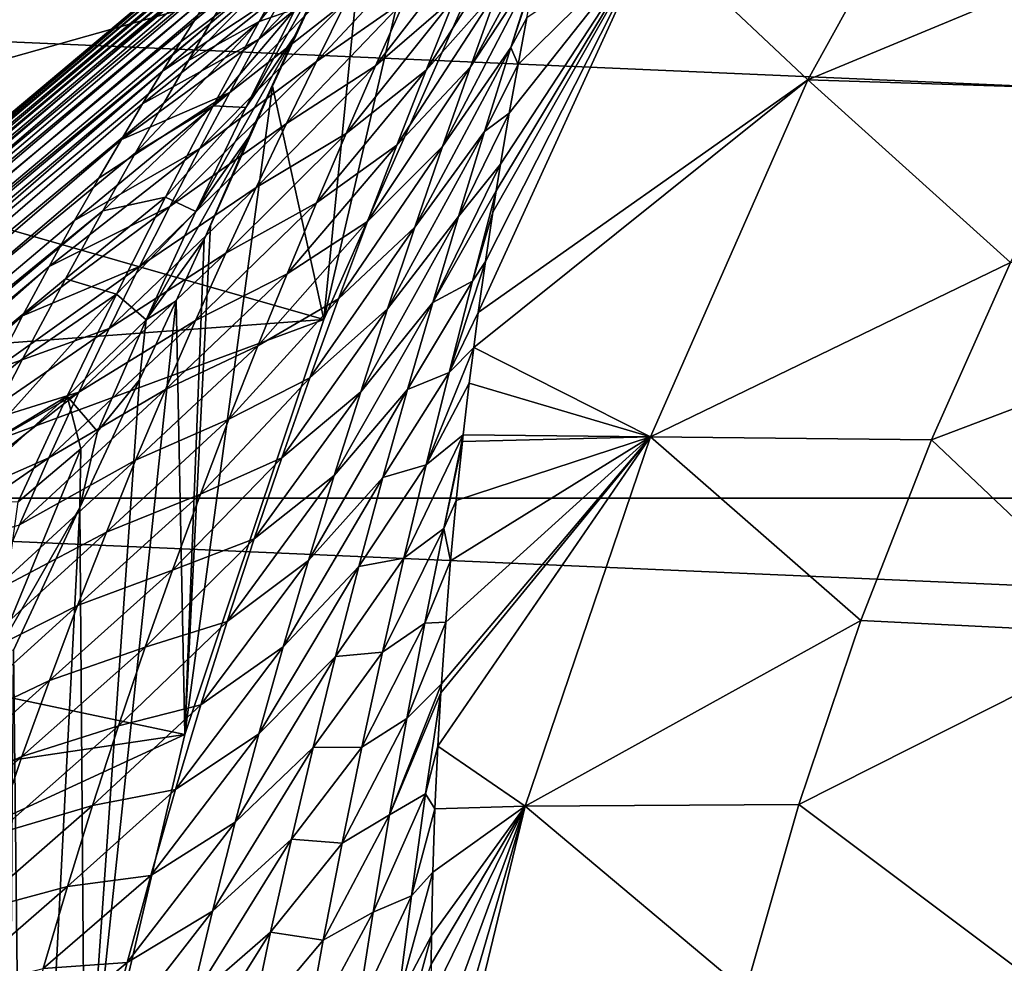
# Model space of a CAD drawing. Header units: metres. Extents: x -82 to 82, y -464 to 32.
# Tile 206 of 256: x -25.91 to -20.51, y 5.86 to 11.04. Entities that reach past the tile are written whole.
import ezdxf

# ---------------------------------------------------------------- set-up
doc = ezdxf.new("R2010")
doc.units = ezdxf.units.M
doc.layers.add('solid_K244121000C07', color=7, linetype='CONTINUOUS')

msp = doc.modelspace()

# ---------------------------------------------------------------- linework, layer by layer
at = {"layer": 'solid_K244121000C07'}
for points in [[(-24.244265, 9.392316, 15), (-24.004602, 11.798631, 15), (-23.43108, 12.900071, 15)], [(-23.274227, 11.589232, 15), (-24.244265, 9.392316, 15), (-23.43108, 12.900071, 15)], [(-22.445637, 11.513765, 38.608505), (-21.587795, 10.706354, 46.427788), (-20.552528, 12.579845, 46.427788)], [(-20.552528, 12.579845, 46.427788), (-21.587795, 10.706354, 46.427788), (-19.475147, 11.584567, 54.188477)], [(-24.401627, 11.833249, 22.681793), (-24.398397, 11.827691, 22.216713), (-45.731098, -6.064118, 42.259075)], [(-24.424421, 11.809448, 23.200401), (-24.401627, 11.833249, 22.681793), (-45.731098, -6.064118, 42.259075)], [(-24.398397, 11.827691, 22.216713), (-24.411844, 11.797237, 21.796106), (-45.731098, -6.064118, 42.259075)], [(-24.424421, 11.809448, 23.200401), (-45.731098, -6.064118, 42.259075), (-44.964668, -5.53183, 43.586212)], [(-24.411844, 11.797237, 21.796106), (-24.439791, 11.745022, 21.411329), (-45.731098, -6.064118, 42.259075)], [(-24.470381, 11.750655, 23.778845), (-24.424421, 11.809448, 23.200401), (-44.964668, -5.53183, 43.586212)], [(-24.244265, 9.392316, 15), (-24.526236, 10.672029, 15), (-24.004602, 11.798631, 15)], [(-24.37274, 11.012763, 15.368528), (-24.004602, 11.798631, 15), (-24.526236, 10.672029, 15)], [(-24.37274, 11.012763, 15.368528), (-24.224731, 11.327894, 15.735326), (-24.004602, 11.798631, 15)], [(-24.439791, 11.745022, 21.411329), (-24.480761, 11.672969, 21.054991), (-45.731098, -6.064118, 42.259075)], [(-24.542604, 11.651461, 24.4203), (-24.470381, 11.750655, 23.778845), (-44.964668, -5.53183, 43.586212)], [(-24.601923, 10.930303, 28.598083), (-23.964401, 11.454022, 28.785692), (-23.811577, 11.755825, 28.066288)], [(-24.601923, 10.930303, 28.598083), (-23.811577, 11.755825, 28.066288), (-24.447502, 11.207935, 27.892818)], [(-24.480761, 11.672969, 21.054991), (-46.38839, -6.726477, 40.931942), (-45.731098, -6.064118, 42.259075)], [(-24.480761, 11.672969, 21.054991), (-24.533873, 11.582016, 20.72121), (-46.38839, -6.726477, 40.931942)], [(-24.589369, 11.585103, 24.765791), (-24.542604, 11.651461, 24.4203), (-44.964668, -5.53183, 43.586212)], [(-23.132914, 11.630246, 32.622948), (-23.523436, 11.163021, 32.105549), (-23.684103, 10.759776, 32.794323)], [(-23.286301, 11.207662, 33.305901), (-23.132914, 11.630246, 32.622948), (-23.684103, 10.759776, 32.794323)], [(-24.533873, 11.582016, 20.72121), (-24.598778, 11.472189, 20.404963), (-46.38839, -6.726477, 40.931942)], [(-24.643379, 11.506939, 25.127989), (-24.589369, 11.585103, 24.765791), (-44.964668, -5.53183, 43.586212)], [(-23.274227, 11.589232, -285), (-27.139278, 11.588485, -285), (-27.631851, 10.359257, -285)], [(-24.244265, 9.392316, -285), (-23.274227, 11.589232, -285), (-27.631851, 10.359257, -285)], [(-24.600544, 11.026868, 18.239069), (-24.134544, 11.600389, 17.562981), (-24.400097, 11.097219, 17.054535)], [(-24.367973, 11.439178, 18.749563), (-24.134544, 11.600389, 17.562981), (-24.600544, 11.026868, 18.239069)], [(-24.244265, 9.392316, -285), (-24.244265, 9.392316, 15), (-23.274227, 11.589232, 15)], [(-24.244265, 9.392316, -285), (-23.274227, 11.589232, 15), (-23.274227, 11.589232, -285)], [(-21.587795, 10.706354, 46.427788), (-19.998003, 10.656613, 54.188477), (-19.475147, 11.584567, 54.188477)], [(-23.363756, 11.557831, 31.407337), (-23.800329, 11.146454, 30.82906), (-23.961107, 10.783682, 31.514975)], [(-23.523436, 11.163021, 32.105549), (-23.363756, 11.557831, 31.407337), (-23.961107, 10.783682, 31.514975)], [(-23.439878, 10.778033, 33.979252), (-23.073246, 11.33901, 34.354671), (-23.034754, 11.526759, 33.871826)], [(-23.439878, 10.778033, 33.979252), (-23.034754, 11.526759, 33.871826), (-23.286301, 11.207662, 33.305901)], [(-22.445637, 11.513765, 38.608505), (-23.397028, 9.430576, 38.611164), (-21.587795, 10.706354, 46.427788)], [(-23.357674, 9.709655, 38.047062), (-23.397028, 9.430576, 38.611164), (-22.445637, 11.513765, 38.608505)], [(-23.316828, 9.980502, 37.483288), (-23.357674, 9.709655, 38.047062), (-22.445637, 11.513765, 38.608505)], [(-23.298298, 10.098158, 37.232845), (-23.316828, 9.980502, 37.483288), (-22.445637, 11.513765, 38.608505)], [(-23.274536, 10.244736, 36.915989), (-23.298298, 10.098158, 37.232845), (-22.445637, 11.513765, 38.608505)], [(-23.22719, 10.523693, 36.297615), (-23.274536, 10.244736, 36.915989), (-22.445637, 11.513765, 38.608505)], [(-23.179033, 10.791804, 35.68314), (-23.22719, 10.523693, 36.297615), (-22.445637, 11.513765, 38.608505)], [(-23.130705, 11.047764, 35.075783), (-23.179033, 10.791804, 35.68314), (-22.445637, 11.513765, 38.608505)], [(-24.598778, 11.472189, 20.404963), (-24.675718, 11.342587, 20.1021), (-46.38839, -6.726477, 40.931942)], [(-24.643379, 11.506939, 25.127989), (-44.964668, -5.53183, 43.586212), (-44.097301, -5.135405, 44.899044)], [(-24.704929, 11.41628, 25.507605), (-24.643379, 11.506939, 25.127989), (-44.097301, -5.135405, 44.899044)], [(-24.300167, 11.468337, 27.181936), (-25.029724, 10.916414, 27.209503), (-25.130733, 10.754149, 27.683563)], [(-24.447502, 11.207935, 27.892818), (-24.300167, 11.468337, 27.181936), (-25.130733, 10.754149, 27.683563)], [(-24.300167, 11.468337, 27.181936), (-24.936701, 11.063038, 26.755774), (-25.029724, 10.916414, 27.209503)], [(-24.672924, 10.555513, 16.608465), (-24.152208, 11.475791, 16.124746), (-24.406197, 10.945349, 15.702283)], [(-24.672924, 10.555513, 16.608465), (-24.400097, 11.097219, 17.054535), (-24.152208, 11.475791, 16.124746)], [(-24.406197, 10.945349, 15.702283), (-24.152208, 11.475791, 16.124746), (-24.224731, 11.327894, 15.735326)], [(-24.285107, 10.808584, 30.199099), (-23.800329, 11.146454, 30.82906), (-23.641724, 11.499269, 30.134502)], [(-24.122782, 11.137725, 29.496294), (-24.285107, 10.808584, 30.199099), (-23.641724, 11.499269, 30.134502)], [(-24.774391, 11.312358, 25.90527), (-24.704929, 11.41628, 25.507605), (-44.097301, -5.135405, 44.899044)], [(-24.367973, 11.439178, 18.749563), (-24.987562, 10.814004, 19.242319), (-24.868834, 11.016469, 19.52351)], [(-24.367973, 11.439178, 18.749563), (-24.600544, 11.026868, 18.239069), (-24.987562, 10.814004, 19.242319)], [(-24.367973, 11.439178, 18.749563), (-24.868834, 11.016469, 19.52351), (-24.765379, 11.191519, 19.809256)], [(-24.761503, 10.637524, 29.298178), (-24.122782, 11.137725, 29.496294), (-23.964401, 11.454022, 28.785692)], [(-24.761503, 10.637524, 29.298178), (-23.964401, 11.454022, 28.785692), (-24.601923, 10.930303, 28.598083)], [(-24.675718, 11.342587, 20.1021), (-24.765379, 11.191519, 19.809256), (-46.38839, -6.726477, 40.931942)], [(-24.851494, 11.194948, 26.32085), (-24.774391, 11.312358, 25.90527), (-44.097301, -5.135405, 44.899044)], [(-24.406197, 10.945349, 15.702283), (-24.224731, 11.327894, 15.735326), (-24.37274, 11.012763, 15.368528)], [(-23.592888, 10.341775, 34.643948), (-23.073246, 11.33901, 34.354671), (-23.439878, 10.778033, 33.979252)], [(-23.218536, 10.883962, 35.019867), (-23.073246, 11.33901, 34.354671), (-23.592888, 10.341775, 34.643948)], [(-23.218536, 10.883962, 35.019867), (-23.082497, 11.293031, 34.47073), (-23.073246, 11.33901, 34.354671)], [(-23.218536, 10.883962, 35.019867), (-23.130705, 11.047764, 35.075783), (-23.082497, 11.293031, 34.47073)], [(-24.765379, 11.191519, 19.809256), (-24.868834, 11.016469, 19.52351), (-46.38839, -6.726477, 40.931942)], [(-24.936701, 11.063038, 26.755774), (-24.851494, 11.194948, 26.32085), (-44.097301, -5.135405, 44.899044)], [(-24.447502, 11.207935, 27.892818), (-25.130733, 10.754149, 27.683563), (-25.239656, 10.575671, 28.178085)], [(-24.601923, 10.930303, 28.598083), (-24.447502, 11.207935, 27.892818), (-25.239656, 10.575671, 28.178085)], [(-23.286301, 11.207662, 33.305901), (-23.684103, 10.759776, 32.794323), (-23.844934, 10.348649, 33.47459)], [(-23.439878, 10.778033, 33.979252), (-23.286301, 11.207662, 33.305901), (-23.844934, 10.348649, 33.47459)], [(-24.924673, 10.331199, 29.993519), (-24.285107, 10.808584, 30.199099), (-24.122782, 11.137725, 29.496294)], [(-24.924673, 10.331199, 29.993519), (-24.122782, 11.137725, 29.496294), (-24.761503, 10.637524, 29.298178)], [(-24.449997, 10.467911, 30.894951), (-23.961107, 10.783682, 31.514975), (-23.800329, 11.146454, 30.82906)], [(-24.285107, 10.808584, 30.199099), (-24.449997, 10.467911, 30.894951), (-23.800329, 11.146454, 30.82906)], [(-23.523436, 11.163021, 32.105549), (-23.961107, 10.783682, 31.514975), (-24.122984, 10.411822, 32.193199)], [(-23.684103, 10.759776, 32.794323), (-23.523436, 11.163021, 32.105549), (-24.122984, 10.411822, 32.193199)], [(-31.392572, 8.411682, -289), (-30.539982, 11.115729, -289), (31.392572, 8.411682, -289)], [(-30.539982, 11.115729, -289), (30.539982, 11.115729, -289), (31.392572, 8.411682, -289)], [(-24.851782, 10.565428, 17.78537), (-24.400097, 11.097219, 17.054535), (-24.672924, 10.555513, 16.608465)], [(-24.600544, 11.026868, 18.239069), (-24.400097, 11.097219, 17.054535), (-24.851782, 10.565428, 17.78537)], [(-25.029724, 10.916414, 27.209503), (-24.936701, 11.063038, 26.755774), (-44.097301, -5.135405, 44.899044)], [(-24.600544, 11.026868, 18.239069), (-25.279043, 10.307326, 18.684975), (-25.123449, 10.579638, 18.963469)], [(-24.600544, 11.026868, 18.239069), (-24.851782, 10.565428, 17.78537), (-25.279043, 10.307326, 18.684975)], [(-24.600544, 11.026868, 18.239069), (-25.123449, 10.579638, 18.963469), (-24.987562, 10.814004, 19.242319)], [(-23.218536, 10.883962, 35.019867), (-23.179033, 10.791804, 35.68314), (-23.130705, 11.047764, 35.075783)], [(-24.868834, 11.016469, 19.52351), (-46.929409, -7.511825, 39.619106), (-46.38839, -6.726477, 40.931942)], [(-24.868834, 11.016469, 19.52351), (-24.987562, 10.814004, 19.242319), (-46.929409, -7.511825, 39.619106)], [(-24.406197, 10.945349, 15.702283), (-24.37274, 11.012763, 15.368528), (-24.526236, 10.672029, 15)], [(-25.130733, 10.754149, 27.683563), (-25.029724, 10.916414, 27.209503), (-44.097301, -5.135405, 44.899044)], [(-24.601923, 10.930303, 28.598083), (-25.239656, 10.575671, 28.178085), (-25.356323, 10.38034, 28.693632)], [(-24.761503, 10.637524, 29.298178), (-24.601923, 10.930303, 28.598083), (-25.356323, 10.38034, 28.693632)], [(-24.947504, 9.984097, 16.217855), (-24.406197, 10.945349, 15.702283), (-24.657196, 10.394608, 15.328909)], [(-24.947504, 9.984097, 16.217855), (-24.672924, 10.555513, 16.608465), (-24.406197, 10.945349, 15.702283)], [(-24.657196, 10.394608, 15.328909), (-24.406197, 10.945349, 15.702283), (-24.526236, 10.672029, 15)], [(-23.218536, 10.883962, 35.019867), (-23.592888, 10.341775, 34.643948), (-23.744724, 9.899149, 35.300674)], [(-23.362991, 10.423098, 35.674923), (-23.218536, 10.883962, 35.019867), (-23.744724, 9.899149, 35.300674)], [(-23.362991, 10.423098, 35.674923), (-23.179033, 10.791804, 35.68314), (-23.218536, 10.883962, 35.019867)], [(-24.987562, 10.814004, 19.242319), (-25.123449, 10.579638, 18.963469), (-46.929409, -7.511825, 39.619106)], [(-25.09008, 10.012618, 30.684469), (-24.449997, 10.467911, 30.894951), (-24.285107, 10.808584, 30.199099)], [(-25.09008, 10.012618, 30.684469), (-24.285107, 10.808584, 30.199099), (-24.924673, 10.331199, 29.993519)], [(-24.616318, 10.116693, 31.584538), (-24.122984, 10.411822, 32.193199), (-23.961107, 10.783682, 31.514975)], [(-24.449997, 10.467911, 30.894951), (-24.616318, 10.116693, 31.584538), (-23.961107, 10.783682, 31.514975)], [(-23.684103, 10.759776, 32.794323), (-24.122984, 10.411822, 32.193199), (-24.285114, 10.031494, 32.864468)], [(-23.844934, 10.348649, 33.47459), (-23.684103, 10.759776, 32.794323), (-24.285114, 10.031494, 32.864468)], [(-23.439878, 10.778033, 33.979252), (-23.844934, 10.348649, 33.47459), (-24.005119, 9.930119, 34.147179)], [(-23.592888, 10.341775, 34.643948), (-23.439878, 10.778033, 33.979252), (-24.005119, 9.930119, 34.147179)], [(-23.362991, 10.423098, 35.674923), (-23.22719, 10.523693, 36.297615), (-23.179033, 10.791804, 35.68314)], [(-25.130733, 10.754149, 27.683563), (-44.097301, -5.135405, 44.899044), (-43.139011, -4.879348, 46.182499)], [(-25.239656, 10.575671, 28.178085), (-25.130733, 10.754149, 27.683563), (-43.139011, -4.879348, 46.182499)], [(-23.422598, 9.237515, 38.992298), (-22.452723, 8.748384, 46.427788), (-21.587795, 10.706354, 46.427788)], [(-23.397028, 9.430576, 38.611164), (-23.422598, 9.237515, 38.992298), (-21.587795, 10.706354, 46.427788)], [(-21.587795, 10.706354, 46.427788), (-22.452723, 8.748384, 46.427788), (-20.476675, 9.705116, 54.188477)], [(-21.587795, 10.706354, 46.427788), (-20.476675, 9.705116, 54.188477), (-19.998003, 10.656613, 54.188477)], [(-25.007458, 7.115266, 15), (-24.866961, 9.907274, 15), (-24.526236, 10.672029, 15)], [(-24.244265, 9.392316, 15), (-25.007458, 7.115266, 15), (-24.526236, 10.672029, 15)], [(-24.657196, 10.394608, 15.328909), (-24.526236, 10.672029, 15), (-24.866961, 9.907274, 15)], [(-24.761503, 10.637524, 29.298178), (-25.480747, 10.167013, 29.23197), (-25.612631, 9.935311, 29.792303)], [(-24.924673, 10.331199, 29.993519), (-24.761503, 10.637524, 29.298178), (-25.612631, 9.935311, 29.792303)], [(-24.761503, 10.637524, 29.298178), (-25.356323, 10.38034, 28.693632), (-25.480747, 10.167013, 29.23197)], [(-25.123449, 10.579638, 18.963469), (-25.279043, 10.307326, 18.684975), (-46.929409, -7.511825, 39.619106)], [(-25.356323, 10.38034, 28.693632), (-25.239656, 10.575671, 28.178085), (-43.139011, -4.879348, 46.182499)], [(-24.851782, 10.565428, 17.78537), (-25.457561, 9.989218, 18.405266), (-25.279043, 10.307326, 18.684975)], [(-24.851782, 10.565428, 17.78537), (-25.114746, 10.064173, 17.384203), (-25.457561, 9.989218, 18.405266)], [(-24.851782, 10.565428, 17.78537), (-24.672924, 10.555513, 16.608465), (-25.114746, 10.064173, 17.384203)], [(-25.114746, 10.064173, 17.384203), (-24.672924, 10.555513, 16.608465), (-24.947504, 9.984097, 16.217855)], [(-23.505899, 9.95658, 36.321686), (-23.274536, 10.244736, 36.915989), (-23.22719, 10.523693, 36.297615)], [(-23.505899, 9.95658, 36.321686), (-23.22719, 10.523693, 36.297615), (-23.362991, 10.423098, 35.674923)], [(-25.256613, 9.682769, 31.371326), (-24.616318, 10.116693, 31.584538), (-24.449997, 10.467911, 30.894951)], [(-25.256613, 9.682769, 31.371326), (-24.449997, 10.467911, 30.894951), (-25.09008, 10.012618, 30.684469)], [(-25.480747, 10.167013, 29.23197), (-25.356323, 10.38034, 28.693632), (-43.139011, -4.879348, 46.182499)], [(-25.219826, 9.389519, 15.87566), (-24.657196, 10.394608, 15.328909), (-24.902058, 9.830173, 15)], [(-25.219826, 9.389519, 15.87566), (-24.947504, 9.984097, 16.217855), (-24.657196, 10.394608, 15.328909)], [(-24.657196, 10.394608, 15.328909), (-24.866961, 9.907274, 15), (-24.902058, 9.830173, 15)], [(-24.783049, 9.755747, 32.268433), (-24.285114, 10.031494, 32.864468), (-24.122984, 10.411822, 32.193199)], [(-24.616318, 10.116693, 31.584538), (-24.783049, 9.755747, 32.268433), (-24.122984, 10.411822, 32.193199)], [(-23.362991, 10.423098, 35.674923), (-23.744724, 9.899149, 35.300674), (-23.894785, 9.450382, 35.950047)], [(-23.505899, 9.95658, 36.321686), (-23.362991, 10.423098, 35.674923), (-23.894785, 9.450382, 35.950047)], [(-24.244265, 9.392316, -285), (-27.631851, 10.359257, -285), (-28.068787, 9.109143, -285)], [(-24.924673, 10.331199, 29.993519), (-25.612631, 9.935311, 29.792303), (-25.751869, 9.683619, 30.37759)], [(-25.09008, 10.012618, 30.684469), (-24.924673, 10.331199, 29.993519), (-25.751869, 9.683619, 30.37759)], [(-23.844934, 10.348649, 33.47459), (-24.285114, 10.031494, 32.864468), (-24.44672, 9.643201, 33.529388)], [(-24.005119, 9.930119, 34.147179), (-23.844934, 10.348649, 33.47459), (-24.44672, 9.643201, 33.529388)], [(-23.592888, 10.341775, 34.643948), (-24.005119, 9.930119, 34.147179), (-24.164009, 9.504498, 34.812691)], [(-23.744724, 9.899149, 35.300674), (-23.592888, 10.341775, 34.643948), (-24.164009, 9.504498, 34.812691)], [(-25.279043, 10.307326, 18.684975), (-25.457561, 9.989218, 18.405266), (-46.929409, -7.511825, 39.619106)], [(-23.646738, 9.484546, 36.960705), (-23.298298, 10.098158, 37.232845), (-23.274536, 10.244736, 36.915989)], [(-23.646738, 9.484546, 36.960705), (-23.274536, 10.244736, 36.915989), (-23.505899, 9.95658, 36.321686)], [(-25.612631, 9.935311, 29.792303), (-25.480747, 10.167013, 29.23197), (-43.139011, -4.879348, 46.182499)], [(-25.423267, 9.34248, 32.054337), (-24.783049, 9.755747, 32.268433), (-24.616318, 10.116693, 31.584538)], [(-25.423267, 9.34248, 32.054337), (-24.616318, 10.116693, 31.584538), (-25.256613, 9.682769, 31.371326)], [(-25.114746, 10.064173, 17.384203), (-25.662466, 9.615842, 18.123384), (-25.457561, 9.989218, 18.405266)], [(-25.114746, 10.064173, 17.384203), (-25.38378, 9.530829, 17.030106), (-25.662466, 9.615842, 18.123384)], [(-25.114746, 10.064173, 17.384203), (-24.947504, 9.984097, 16.217855), (-25.38378, 9.530829, 17.030106)], [(-23.429451, 9.601962, 37.867298), (-23.298298, 10.098158, 37.232845), (-23.646738, 9.484546, 36.960705)], [(-23.429451, 9.601962, 37.867298), (-23.316828, 9.980502, 37.483288), (-23.298298, 10.098158, 37.232845)], [(-25.09008, 10.012618, 30.684469), (-25.751869, 9.683619, 30.37759), (-25.898159, 9.411427, 30.986868)], [(-25.256613, 9.682769, 31.371326), (-25.09008, 10.012618, 30.684469), (-25.898159, 9.411427, 30.986868)], [(-24.949373, 9.385649, 32.947071), (-24.44672, 9.643201, 33.529388), (-24.285114, 10.031494, 32.864468)], [(-24.783049, 9.755747, 32.268433), (-24.949373, 9.385649, 32.947071), (-24.285114, 10.031494, 32.864468)], [(-25.457561, 9.989218, 18.405266), (-47.34798, -8.411093, 38.335655), (-46.929409, -7.511825, 39.619106)], [(-25.457561, 9.989218, 18.405266), (-25.662466, 9.615842, 18.123384), (-47.34798, -8.411093, 38.335655)], [(-25.38378, 9.530829, 17.030106), (-24.947504, 9.984097, 16.217855), (-25.219826, 9.389519, 15.87566)], [(-23.505899, 9.95658, 36.321686), (-23.894785, 9.450382, 35.950047), (-24.04254, 8.995624, 36.592522)], [(-23.646738, 9.484546, 36.960705), (-23.505899, 9.95658, 36.321686), (-24.04254, 8.995624, 36.592522)], [(-23.429451, 9.601962, 37.867298), (-23.357674, 9.709655, 38.047062), (-23.316828, 9.980502, 37.483288)], [(-25.751869, 9.683619, 30.37759), (-25.612631, 9.935311, 29.792303), (-43.139011, -4.879348, 46.182499)], [(-25.007458, 7.115266, 15), (-24.902058, 9.830173, 15), (-24.866961, 9.907274, 15)], [(-24.005119, 9.930119, 34.147179), (-24.44672, 9.643201, 33.529388), (-24.607105, 9.247339, 34.188461)], [(-24.164009, 9.504498, 34.812691), (-24.005119, 9.930119, 34.147179), (-24.607105, 9.247339, 34.188461)], [(-23.744724, 9.899149, 35.300674), (-24.164009, 9.504498, 34.812691), (-24.32099, 9.072042, 35.471626)], [(-23.894785, 9.450382, 35.950047), (-23.744724, 9.899149, 35.300674), (-24.32099, 9.072042, 35.471626)], [(-25.219826, 9.389519, 15.87566), (-24.902058, 9.830173, 15), (-25.055775, 9.494657, 15)], [(-25.007458, 7.115266, 15), (-25.055775, 9.494657, 15), (-24.902058, 9.830173, 15)], [(-25.589237, 8.992342, 32.733677), (-24.949373, 9.385649, 32.947071), (-24.783049, 9.755747, 32.268433)], [(-25.589237, 8.992342, 32.733677), (-24.783049, 9.755747, 32.268433), (-25.423267, 9.34248, 32.054337)], [(-25.751869, 9.683619, 30.37759), (-43.139011, -4.879348, 46.182499), (-42.099495, -4.766281, 47.423553)], [(-25.898159, 9.411427, 30.986868), (-25.751869, 9.683619, 30.37759), (-42.099495, -4.766281, 47.423553)], [(-25.256613, 9.682769, 31.371326), (-25.898159, 9.411427, 30.986868), (-26.051275, 9.116981, 31.622734)], [(-25.423267, 9.34248, 32.054337), (-25.256613, 9.682769, 31.371326), (-26.051275, 9.116981, 31.622734)], [(-23.557961, 9.100571, 38.493771), (-23.397028, 9.430576, 38.611164), (-23.357674, 9.709655, 38.047062)], [(-23.557961, 9.100571, 38.493771), (-23.357674, 9.709655, 38.047062), (-23.429451, 9.601962, 37.867298)], [(-22.452723, 8.748384, 46.427788), (-20.910107, 8.732178, 54.188477), (-20.476675, 9.705116, 54.188477)], [(-18.993124, 9.457452, 61.983105), (-20.476675, 9.705116, 54.188477), (-20.910107, 8.732178, 54.188477)], [(-25.114506, 9.006912, 33.620831), (-24.607105, 9.247339, 34.188461), (-24.44672, 9.643201, 33.529388)], [(-24.949373, 9.385649, 32.947071), (-25.114506, 9.006912, 33.620831), (-24.44672, 9.643201, 33.529388)], [(-25.662466, 9.615842, 18.123384), (-25.896393, 9.17759, 17.839987), (-47.34798, -8.411093, 38.335655)], [(-25.38378, 9.530829, 17.030106), (-25.896393, 9.17759, 17.839987), (-25.662466, 9.615842, 18.123384)], [(-23.429451, 9.601962, 37.867298), (-23.646738, 9.484546, 36.960705), (-23.785038, 9.007075, 37.592403)], [(-23.557961, 9.100571, 38.493771), (-23.429451, 9.601962, 37.867298), (-23.785038, 9.007075, 37.592403)], [(-25.38378, 9.530829, 17.030106), (-26.160807, 8.665146, 17.55724), (-25.896393, 9.17759, 17.839987)], [(-25.38378, 9.530829, 17.030106), (-25.654474, 8.971452, 16.717476), (-26.160807, 8.665146, 17.55724)], [(-25.38378, 9.530829, 17.030106), (-25.219826, 9.389519, 15.87566), (-25.654474, 8.971452, 16.717476)], [(-25.557297, 4.777509, 15), (-25.25638, 9.061664, 15), (-25.055775, 9.494657, 15)], [(-25.007458, 7.115266, 15), (-25.557297, 4.777509, 15), (-25.055775, 9.494657, 15)], [(-25.219826, 9.389519, 15.87566), (-25.055775, 9.494657, 15), (-25.25638, 9.061664, 15)], [(-24.164009, 9.504498, 34.812691), (-24.607105, 9.247339, 34.188461), (-24.765696, 8.844176, 34.842037)], [(-24.32099, 9.072042, 35.471626), (-24.164009, 9.504498, 34.812691), (-24.765696, 8.844176, 34.842037)], [(-23.646738, 9.484546, 36.960705), (-24.04254, 8.995624, 36.592522), (-24.187523, 8.534961, 37.228432)], [(-23.785038, 9.007075, 37.592403), (-23.646738, 9.484546, 36.960705), (-24.187523, 8.534961, 37.228432)], [(-19.784727, 7.664644, 61.983105), (-18.993124, 9.457452, 61.983105), (-20.910107, 8.732178, 54.188477)], [(-26.051275, 9.116981, 31.622734), (-25.898159, 9.411427, 30.986868), (-42.099495, -4.766281, 47.423553)], [(-23.894785, 9.450382, 35.950047), (-24.32099, 9.072042, 35.471626), (-24.475494, 8.632942, 36.124382)], [(-24.04254, 8.995624, 36.592522), (-23.894785, 9.450382, 35.950047), (-24.475494, 8.632942, 36.124382)], [(-23.557961, 9.100571, 38.493771), (-23.422598, 9.237515, 38.992298), (-23.397028, 9.430576, 38.611164)], [(-24.244265, 9.392316, -285), (-28.068787, 9.109143, -285), (-28.449318, 7.840255, -285)], [(-25.007458, 7.115266, -285), (-24.244265, 9.392316, -285), (-28.449318, 7.840255, -285)], [(-25.75375, 8.632889, 33.409492), (-25.114506, 9.006912, 33.620831), (-24.949373, 9.385649, 32.947071)], [(-25.75375, 8.632889, 33.409492), (-24.949373, 9.385649, 32.947071), (-25.589237, 8.992342, 32.733677)], [(-25.654474, 8.971452, 16.717476), (-25.219826, 9.389519, 15.87566), (-25.486982, 8.77658, 15.575481)], [(-25.486982, 8.77658, 15.575481), (-25.219826, 9.389519, 15.87566), (-25.25638, 9.061664, 15)], [(-25.007458, 7.115266, -285), (-25.007458, 7.115266, 15), (-24.244265, 9.392316, 15)], [(-25.007458, 7.115266, -285), (-24.244265, 9.392316, 15), (-24.244265, 9.392316, -285)], [(-25.423267, 9.34248, 32.054337), (-26.051275, 9.116981, 31.622734), (-26.210972, 8.798468, 32.287189)], [(-25.589237, 8.992342, 32.733677), (-25.423267, 9.34248, 32.054337), (-26.210972, 8.798468, 32.287189)], [(-25.277805, 8.619883, 34.289955), (-24.765696, 8.844176, 34.842037), (-24.607105, 9.247339, 34.188461)], [(-25.114506, 9.006912, 33.620831), (-25.277805, 8.619883, 34.289955), (-24.607105, 9.247339, 34.188461)], [(-23.683296, 8.594154, 39.112759), (-23.447145, 9.041695, 39.371719), (-23.422598, 9.237515, 38.992298)], [(-23.683296, 8.594154, 39.112759), (-23.422598, 9.237515, 38.992298), (-23.557961, 9.100571, 38.493771)], [(-23.422598, 9.237515, 38.992298), (-23.447145, 9.041695, 39.371719), (-22.452723, 8.748384, 46.427788)], [(-25.896393, 9.17759, 17.839987), (-26.160807, 8.665146, 17.55724), (-47.34798, -8.411093, 38.335655)], [(-23.557961, 9.100571, 38.493771), (-23.785038, 9.007075, 37.592403), (-23.920321, 8.524237, 38.217148)], [(-23.683296, 8.594154, 39.112759), (-23.557961, 9.100571, 38.493771), (-23.920321, 8.524237, 38.217148)], [(-25.557297, 4.777509, 15), (-25.583607, 8.360617, 15), (-25.25638, 9.061664, 15)], [(-25.486982, 8.77658, 15.575481), (-25.25638, 9.061664, 15), (-25.583607, 8.360617, 15)], [(-24.32099, 9.072042, 35.471626), (-24.765696, 8.844176, 34.842037), (-24.921917, 8.433951, 35.490433)], [(-24.475494, 8.632942, 36.124382), (-24.32099, 9.072042, 35.471626), (-24.921917, 8.433951, 35.490433)], [(-23.683296, 8.594154, 39.112759), (-23.480062, 8.759706, 39.906006), (-23.447145, 9.041695, 39.371719)], [(-23.447145, 9.041695, 39.371719), (-23.480062, 8.759706, 39.906006), (-22.452723, 8.748384, 46.427788)], [(-25.589237, 8.992342, 32.733677), (-26.320896, 8.572427, 32.74535), (-26.433363, 8.334263, 33.217651)], [(-25.75375, 8.632889, 33.409492), (-25.589237, 8.992342, 32.733677), (-26.433363, 8.334263, 33.217651)], [(-25.589237, 8.992342, 32.733677), (-26.210972, 8.798468, 32.287189), (-26.320896, 8.572427, 32.74535)], [(-25.654474, 8.971452, 16.717476), (-26.304716, 8.378092, 17.417168), (-26.160807, 8.665146, 17.55724)], [(-25.654474, 8.971452, 16.717476), (-25.923428, 8.390711, 16.441175), (-26.304716, 8.378092, 17.417168)], [(-25.578381, 8.682467, 15.776119), (-25.923428, 8.390711, 16.441175), (-25.654474, 8.971452, 16.717476)], [(-25.916178, 8.264482, 34.08186), (-25.277805, 8.619883, 34.289955), (-25.114506, 9.006912, 33.620831)], [(-25.916178, 8.264482, 34.08186), (-25.114506, 9.006912, 33.620831), (-25.75375, 8.632889, 33.409492)], [(-25.578381, 8.682467, 15.776119), (-25.654474, 8.971452, 16.717476), (-25.486982, 8.77658, 15.575481)], [(-24.04254, 8.995624, 36.592522), (-24.475494, 8.632942, 36.124382), (-24.627043, 8.187303, 36.771225)], [(-24.187523, 8.534961, 37.228432), (-24.04254, 8.995624, 36.592522), (-24.627043, 8.187303, 36.771225)], [(-23.785038, 9.007075, 37.592403), (-24.187523, 8.534961, 37.228432), (-24.329256, 8.068468, 37.85807)], [(-23.920321, 8.524237, 38.217148), (-23.785038, 9.007075, 37.592403), (-24.329256, 8.068468, 37.85807)], [(-25.438683, 8.224839, 34.954647), (-24.921917, 8.433951, 35.490433), (-24.765696, 8.844176, 34.842037)], [(-25.277805, 8.619883, 34.289955), (-25.438683, 8.224839, 34.954647), (-24.765696, 8.844176, 34.842037)], [(-25.578381, 8.682467, 15.776119), (-25.486982, 8.77658, 15.575481), (-25.583607, 8.360617, 15)], [(-23.805044, 8.082706, 39.724499), (-23.480062, 8.759706, 39.906006), (-23.683296, 8.594154, 39.112759)], [(-23.587011, 8.244901, 40.49263), (-23.480062, 8.759706, 39.906006), (-23.805044, 8.082706, 39.724499)], [(-23.587011, 8.244901, 40.49263), (-23.484211, 8.722333, 39.975773), (-23.480062, 8.759706, 39.906006)], [(-23.480062, 8.759706, 39.906006), (-23.484211, 8.722333, 39.975773), (-22.452723, 8.748384, 46.427788)], [(-23.619263, 7.050881, 42.875496), (-23.140482, 6.721384, 46.427788), (-22.452723, 8.748384, 46.427788)], [(-23.602837, 7.342129, 42.398407), (-23.619263, 7.050881, 42.875496), (-22.452723, 8.748384, 46.427788)], [(-23.599712, 7.392357, 42.314949), (-23.602837, 7.342129, 42.398407), (-22.452723, 8.748384, 46.427788)], [(-23.576288, 7.731085, 41.743458), (-23.599712, 7.392357, 42.314949), (-22.452723, 8.748384, 46.427788)], [(-23.587011, 8.244901, 40.49263), (-23.518175, 8.397864, 40.571407), (-23.484211, 8.722333, 39.975773)], [(-23.549007, 8.066875, 41.161415), (-23.576288, 7.731085, 41.743458), (-22.452723, 8.748384, 46.427788)], [(-23.518175, 8.397864, 40.571407), (-23.549007, 8.066875, 41.161415), (-22.452723, 8.748384, 46.427788)], [(-23.484211, 8.722333, 39.975773), (-23.518175, 8.397864, 40.571407), (-22.452723, 8.748384, 46.427788)], [(-22.452723, 8.748384, 46.427788), (-23.140482, 6.721384, 46.427788), (-21.29734, 7.739949, 54.188477)], [(-22.452723, 8.748384, 46.427788), (-21.29734, 7.739949, 54.188477), (-20.910107, 8.732178, 54.188477)], [(-19.784727, 7.664644, 61.983105), (-20.910107, 8.732178, 54.188477), (-21.29734, 7.739949, 54.188477)], [(-26.03882, 7.567185, 15.338497), (-25.578381, 8.682467, 15.776119), (-25.583607, 8.360617, 15)], [(-26.03882, 7.567185, 15.338497), (-25.923428, 8.390711, 16.441175), (-25.578381, 8.682467, 15.776119)], [(-25.75375, 8.632889, 33.409492), (-26.433363, 8.334263, 33.217651), (-26.548166, 8.083301, 33.70467)], [(-25.916178, 8.264482, 34.08186), (-25.75375, 8.632889, 33.409492), (-26.548166, 8.083301, 33.70467)], [(-26.075939, 7.887424, 34.750816), (-25.438683, 8.224839, 34.954647), (-25.277805, 8.619883, 34.289955)], [(-26.075939, 7.887424, 34.750816), (-25.277805, 8.619883, 34.289955), (-25.916178, 8.264482, 34.08186)], [(-24.475494, 8.632942, 36.124382), (-24.921917, 8.433951, 35.490433), (-25.075289, 8.016811, 36.133842)], [(-24.627043, 8.187303, 36.771225), (-24.475494, 8.632942, 36.124382), (-25.075289, 8.016811, 36.133842)], [(-23.683296, 8.594154, 39.112759), (-23.920321, 8.524237, 38.217148), (-24.052172, 8.036038, 38.835159)], [(-23.805044, 8.082706, 39.724499), (-23.683296, 8.594154, 39.112759), (-24.052172, 8.036038, 38.835159)], [(-24.187523, 8.534961, 37.228432), (-24.627043, 8.187303, 36.771225), (-24.775154, 7.735214, 37.412376)], [(-24.329256, 8.068468, 37.85807), (-24.187523, 8.534961, 37.228432), (-24.775154, 7.735214, 37.412376)], [(-23.920321, 8.524237, 38.217148), (-24.329256, 8.068468, 37.85807), (-24.467333, 7.59616, 38.481602)], [(-24.052172, 8.036038, 38.835159), (-23.920321, 8.524237, 38.217148), (-24.467333, 7.59616, 38.481602)], [(-25.596584, 7.822007, 35.615044), (-25.075289, 8.016811, 36.133842), (-24.921917, 8.433951, 35.490433)], [(-25.438683, 8.224839, 34.954647), (-25.596584, 7.822007, 35.615044), (-24.921917, 8.433951, 35.490433)], [(-32.006245, 5.643612, -289), (-31.392572, 8.411682, -289), (32.006245, 5.643612, -289)], [(-31.392572, 8.411682, -289), (31.392572, 8.411682, -289), (32.006245, 5.643612, -289)], [(-23.587011, 8.244901, 40.49263), (-23.549007, 8.066875, 41.161415), (-23.518175, 8.397864, 40.571407)], [(-26.03882, 7.567185, 15.338497), (-25.583607, 8.360617, 15), (-25.948069, 7.577248, 15)], [(-25.889088, 2.398989, 15), (-25.948069, 7.577248, 15), (-25.583607, 8.360617, 15)], [(-25.557297, 4.777509, 15), (-25.889088, 2.398989, 15), (-25.583607, 8.360617, 15)], [(-26.232494, 7.501952, 35.416374), (-25.596584, 7.822007, 35.615044), (-25.438683, 8.224839, 34.954647)], [(-26.232494, 7.501952, 35.416374), (-25.438683, 8.224839, 34.954647), (-26.075939, 7.887424, 34.750816)], [(-23.587011, 8.244901, 40.49263), (-23.805044, 8.082706, 39.724499), (-23.922787, 7.566212, 40.329159)], [(-23.690233, 7.725352, 41.072342), (-23.587011, 8.244901, 40.49263), (-23.922787, 7.566212, 40.329159)], [(-23.690233, 7.725352, 41.072342), (-23.549007, 8.066875, 41.161415), (-23.587011, 8.244901, 40.49263)], [(-24.627043, 8.187303, 36.771225), (-25.075289, 8.016811, 36.133842), (-25.225365, 7.592856, 36.772404)], [(-24.775154, 7.735214, 37.412376), (-24.627043, 8.187303, 36.771225), (-25.225365, 7.592856, 36.772404)], [(-24.329256, 8.068468, 37.85807), (-24.775154, 7.735214, 37.412376), (-24.919395, 7.276713, 38.047958)], [(-24.467333, 7.59616, 38.481602), (-24.329256, 8.068468, 37.85807), (-24.919395, 7.276713, 38.047958)], [(-23.805044, 8.082706, 39.724499), (-24.052172, 8.036038, 38.835159), (-24.180193, 7.542475, 39.446602)], [(-23.922787, 7.566212, 40.329159), (-23.805044, 8.082706, 39.724499), (-24.180193, 7.542475, 39.446602)], [(-23.690233, 7.725352, 41.072342), (-23.576288, 7.731085, 41.743458), (-23.549007, 8.066875, 41.161415)], [(-25.751051, 7.41151, 36.271198), (-25.225365, 7.592856, 36.772404), (-25.075289, 8.016811, 36.133842)], [(-25.596584, 7.822007, 35.615044), (-25.751051, 7.41151, 36.271198), (-25.075289, 8.016811, 36.133842)], [(-24.052172, 8.036038, 38.835159), (-24.467333, 7.59616, 38.481602), (-24.601355, 7.118032, 39.099125)], [(-24.180193, 7.542475, 39.446602), (-24.052172, 8.036038, 38.835159), (-24.601355, 7.118032, 39.099125)], [(-25.007458, 7.115266, -285), (-28.449318, 7.840255, -285), (-28.772663, 6.554939, -285)], [(-26.385395, 7.108208, 36.078484), (-25.751051, 7.41151, 36.271198), (-25.596584, 7.822007, 35.615044)], [(-26.385395, 7.108208, 36.078484), (-25.596584, 7.822007, 35.615044), (-26.232494, 7.501952, 35.416374)], [(-24.775154, 7.735214, 37.412376), (-25.225365, 7.592856, 36.772404), (-25.371706, 7.162167, 37.406216)], [(-24.919395, 7.276713, 38.047958), (-24.775154, 7.735214, 37.412376), (-25.371706, 7.162167, 37.406216)], [(-23.789305, 7.201284, 41.645004), (-23.599712, 7.392357, 42.314949), (-23.576288, 7.731085, 41.743458)], [(-23.789305, 7.201284, 41.645004), (-23.576288, 7.731085, 41.743458), (-23.690233, 7.725352, 41.072342)], [(-23.140482, 6.721384, 46.427788), (-21.63752, 6.730621, 54.188477), (-21.29734, 7.739949, 54.188477)], [(-19.784727, 7.664644, 61.983105), (-21.29734, 7.739949, 54.188477), (-21.63752, 6.730621, 54.188477)], [(-23.690233, 7.725352, 41.072342), (-23.922787, 7.566212, 40.329159), (-24.036154, 7.044617, 40.926796)], [(-23.789305, 7.201284, 41.645004), (-23.690233, 7.725352, 41.072342), (-24.036154, 7.044617, 40.926796)], [(-20.407532, 5.806444, 61.983105), (-19.784727, 7.664644, 61.983105), (-21.63752, 6.730621, 54.188477)], [(-25.889088, 2.398989, 15), (-26, 0, 15), (-25.948069, 7.577248, 15)], [(-25.901625, 6.993461, 36.923145), (-25.371706, 7.162167, 37.406216), (-25.225365, 7.592856, 36.772404)], [(-25.751051, 7.41151, 36.271198), (-25.901625, 6.993461, 36.923145), (-25.225365, 7.592856, 36.772404)], [(-24.467333, 7.59616, 38.481602), (-24.919395, 7.276713, 38.047958), (-25.059376, 6.811797, 38.67802)], [(-24.601355, 7.118032, 39.099125), (-24.467333, 7.59616, 38.481602), (-25.059376, 6.811797, 38.67802)], [(-23.922787, 7.566212, 40.329159), (-24.180193, 7.542475, 39.446602), (-24.303982, 7.043525, 40.051582)], [(-24.036154, 7.044617, 40.926796), (-23.922787, 7.566212, 40.329159), (-24.303982, 7.043525, 40.051582)], [(-24.180193, 7.542475, 39.446602), (-24.601355, 7.118032, 39.099125), (-24.73093, 6.634066, 39.710705)], [(-24.303982, 7.043525, 40.051582), (-24.180193, 7.542475, 39.446602), (-24.73093, 6.634066, 39.710705)], [(-26.534195, 6.706317, 36.73708), (-25.901625, 6.993461, 36.923145), (-25.751051, 7.41151, 36.271198)], [(-26.534195, 6.706317, 36.73708), (-25.751051, 7.41151, 36.271198), (-26.385395, 7.108208, 36.078484)], [(-23.883873, 6.672647, 42.210632), (-23.602837, 7.342129, 42.398407), (-23.599712, 7.392357, 42.314949)], [(-23.883873, 6.672647, 42.210632), (-23.599712, 7.392357, 42.314949), (-23.789305, 7.201284, 41.645004)], [(-23.686169, 6.787844, 42.965473), (-23.602837, 7.342129, 42.398407), (-23.883873, 6.672647, 42.210632)], [(-23.686169, 6.787844, 42.965473), (-23.619263, 7.050881, 42.875496), (-23.602837, 7.342129, 42.398407)], [(-24.919395, 7.276713, 38.047958), (-25.371706, 7.162167, 37.406216), (-25.513935, 6.72476, 38.035278)], [(-25.059376, 6.811797, 38.67802), (-24.919395, 7.276713, 38.047958), (-25.513935, 6.72476, 38.035278)], [(-23.789305, 7.201284, 41.645004), (-24.036154, 7.044617, 40.926796), (-24.144766, 6.517869, 41.517426)], [(-23.883873, 6.672647, 42.210632), (-23.789305, 7.201284, 41.645004), (-24.144766, 6.517869, 41.517426)], [(-26.047895, 6.567914, 37.570847), (-25.513935, 6.72476, 38.035278), (-25.371706, 7.162167, 37.406216)], [(-25.901625, 6.993461, 36.923145), (-26.047895, 6.567914, 37.570847), (-25.371706, 7.162167, 37.406216)], [(-25.007458, 7.115266, -285), (-28.772663, 6.554939, -285), (-29.037968, 5.256406, -285)], [(-25.557297, 4.777509, -285), (-25.007458, 7.115266, -285), (-29.037968, 5.256406, -285)], [(-25.557297, 4.777509, -285), (-25.557297, 4.777509, 15), (-25.007458, 7.115266, 15)], [(-25.557297, 4.777509, -285), (-25.007458, 7.115266, 15), (-25.007458, 7.115266, -285)], [(-24.601355, 7.118032, 39.099125), (-25.059376, 6.811797, 38.67802), (-25.194696, 6.340457, 39.302578)], [(-24.73093, 6.634066, 39.710705), (-24.601355, 7.118032, 39.099125), (-25.194696, 6.340457, 39.302578)], [(-24.303982, 7.043525, 40.051582), (-24.73093, 6.634066, 39.710705), (-24.855713, 6.144203, 40.316296)], [(-24.423187, 6.539132, 40.650108), (-24.303982, 7.043525, 40.051582), (-24.855713, 6.144203, 40.316296)], [(-24.036154, 7.044617, 40.926796), (-24.303982, 7.043525, 40.051582), (-24.423187, 6.539132, 40.650108)], [(-24.144766, 6.517869, 41.517426), (-24.036154, 7.044617, 40.926796), (-24.423187, 6.539132, 40.650108)], [(-23.686169, 6.787844, 42.965473), (-23.634954, 6.705813, 43.426483), (-23.619263, 7.050881, 42.875496)], [(-23.619263, 7.050881, 42.875496), (-23.634954, 6.705813, 43.426483), (-23.140482, 6.721384, 46.427788)], [(-26.678501, 6.296345, 37.392044), (-26.047895, 6.567914, 37.570847), (-25.901625, 6.993461, 36.923145)], [(-26.678501, 6.296345, 37.392044), (-25.901625, 6.993461, 36.923145), (-26.534195, 6.706317, 36.73708)], [(-25.059376, 6.811797, 38.67802), (-25.513935, 6.72476, 38.035278), (-25.651688, 6.280639, 38.659576)], [(-25.194696, 6.340457, 39.302578), (-25.059376, 6.811797, 38.67802), (-25.651688, 6.280639, 38.659576)], [(-23.686169, 6.787844, 42.965473), (-23.883873, 6.672647, 42.210632), (-23.973608, 6.139371, 42.769157)], [(-23.764494, 6.228786, 43.525002), (-23.686169, 6.787844, 42.965473), (-23.973608, 6.139371, 42.769157)], [(-23.764494, 6.228786, 43.525002), (-23.634954, 6.705813, 43.426483), (-23.686169, 6.787844, 42.965473)], [(-26.189491, 6.13488, 38.214218), (-25.651688, 6.280639, 38.659576), (-25.513935, 6.72476, 38.035278)], [(-26.047895, 6.567914, 37.570847), (-26.189491, 6.13488, 38.214218), (-25.513935, 6.72476, 38.035278)], [(-23.764494, 6.228786, 43.525002), (-23.646544, 6.35859, 43.966599), (-23.634954, 6.705813, 43.426483)], [(-23.65707, 5.661757, 45.010303), (-23.65616, 5.3116, 45.514496), (-23.140482, 6.721384, 46.427788)], [(-23.655804, 5.854614, 44.726929), (-23.65707, 5.661757, 45.010303), (-23.140482, 6.721384, 46.427788)], [(-23.65616, 5.3116, 45.514496), (-23.651031, 4.961325, 46.006512), (-23.140482, 6.721384, 46.427788)], [(-23.653877, 6.010664, 44.494495), (-23.655804, 5.854614, 44.726929), (-23.140482, 6.721384, 46.427788)], [(-23.646544, 6.35859, 43.966599), (-23.653877, 6.010664, 44.494495), (-23.140482, 6.721384, 46.427788)], [(-23.651031, 4.961325, 46.006512), (-23.642611, 4.641923, 46.445217), (-23.140482, 6.721384, 46.427788)], [(-23.634954, 6.705813, 43.426483), (-23.646544, 6.35859, 43.966599), (-23.140482, 6.721384, 46.427788)], [(-23.140482, 6.721384, 46.427788), (-23.642611, 4.641923, 46.445217), (-21.929893, 5.706422, 54.188477)], [(-23.140482, 6.721384, 46.427788), (-21.929893, 5.706422, 54.188477), (-21.63752, 6.730621, 54.188477)], [(-20.407532, 5.806444, 61.983105), (-21.63752, 6.730621, 54.188477), (-21.929893, 5.706422, 54.188477)], [(-23.883873, 6.672647, 42.210632), (-24.144766, 6.517869, 41.517426), (-24.248259, 5.985899, 42.101002)], [(-23.973608, 6.139371, 42.769157), (-23.883873, 6.672647, 42.210632), (-24.248259, 5.985899, 42.101002)], [(-24.73093, 6.634066, 39.710705), (-25.194696, 6.340457, 39.302578), (-25.325003, 5.862643, 39.921558)], [(-24.855713, 6.144203, 40.316296), (-24.73093, 6.634066, 39.710705), (-25.325003, 5.862643, 39.921558)], [(-24.423187, 6.539132, 40.650108), (-24.855713, 6.144203, 40.316296), (-24.975349, 5.648386, 40.915833)], [(-24.537443, 6.02924, 41.242146), (-24.423187, 6.539132, 40.650108), (-24.975349, 5.648386, 40.915833)], [(-24.144766, 6.517869, 41.517426), (-24.423187, 6.539132, 40.650108), (-24.537443, 6.02924, 41.242146)], [(-24.248259, 5.985899, 42.101002), (-24.144766, 6.517869, 41.517426), (-24.537443, 6.02924, 41.242146)], [(-25.194696, 6.340457, 39.302578), (-25.651688, 6.280639, 38.659576), (-25.784607, 5.829785, 39.279037)], [(-25.325003, 5.862643, 39.921558), (-25.194696, 6.340457, 39.302578), (-25.784607, 5.829785, 39.279037)], [(-23.837414, 5.665113, 44.07663), (-23.653877, 6.010664, 44.494495), (-23.646544, 6.35859, 43.966599)], [(-23.837414, 5.665113, 44.07663), (-23.646544, 6.35859, 43.966599), (-23.764494, 6.228786, 43.525002)], [(-26.326046, 5.694361, 38.853157), (-25.784607, 5.829785, 39.279037), (-25.651688, 6.280639, 38.659576)], [(-26.189491, 6.13488, 38.214218), (-26.326046, 5.694361, 38.853157), (-25.651688, 6.280639, 38.659576)], [(-23.764494, 6.228786, 43.525002), (-23.973608, 6.139371, 42.769157), (-24.058178, 5.601387, 43.320473)], [(-23.837414, 5.665113, 44.07663), (-23.764494, 6.228786, 43.525002), (-24.058178, 5.601387, 43.320473)], [(-24.855713, 6.144203, 40.316296), (-25.325003, 5.862643, 39.921558), (-25.449949, 5.378292, 40.534851)], [(-24.975349, 5.648386, 40.915833), (-24.855713, 6.144203, 40.316296), (-25.449949, 5.378292, 40.534851)], [(-23.973608, 6.139371, 42.769157), (-24.248259, 5.985899, 42.101002), (-24.346289, 5.448622, 42.677383)], [(-24.058178, 5.601387, 43.320473), (-23.973608, 6.139371, 42.769157), (-24.346289, 5.448622, 42.677383)], [(-24.537443, 6.02924, 41.242146), (-24.975349, 5.648386, 40.915833), (-25.0895, 5.146541, 41.509182)], [(-24.646406, 5.513775, 41.827599), (-24.537443, 6.02924, 41.242146), (-25.0895, 5.146541, 41.509182)], [(-24.248259, 5.985899, 42.101002), (-24.537443, 6.02924, 41.242146), (-24.646406, 5.513775, 41.827599)], [(-23.904589, 5.096748, 44.620152), (-23.655804, 5.854614, 44.726929), (-23.653877, 6.010664, 44.494495)], [(-23.904589, 5.096748, 44.620152), (-23.653877, 6.010664, 44.494495), (-23.837414, 5.665113, 44.07663)], [(-24.346289, 5.448622, 42.677383), (-24.248259, 5.985899, 42.101002), (-24.646406, 5.513775, 41.827599)], [(-25.325003, 5.862643, 39.921558), (-25.784607, 5.829785, 39.279037), (-25.912378, 5.372145, 39.893532)], [(-25.449949, 5.378292, 40.534851), (-25.325003, 5.862643, 39.921558), (-25.912378, 5.372145, 39.893532)]]:
    msp.add_3dface(points, dxfattribs=at)

doc.saveas('drawing.dxf')
